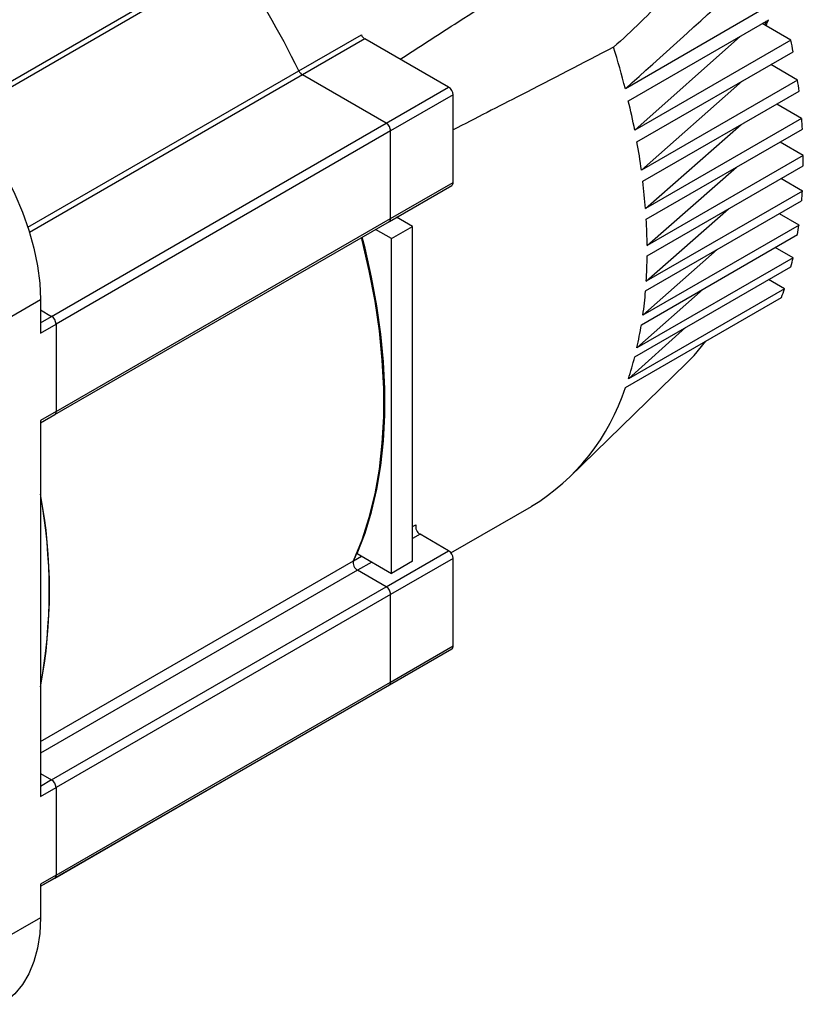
# Model space of a CAD drawing. Header units: millimetres. Extents: x 32176 to 33823, y 9936 to 11145.
# Tile 41 of 43: x 33523 to 33648, y 10868 to 11025. Entities that reach past the tile are written whole.
import ezdxf

# ---------------------------------------------------------------- set-up
doc = ezdxf.new("R2010")
doc.units = ezdxf.units.MM

msp = doc.modelspace()

# ---------------------------------------------------------------- linework, layer by layer
at = {"color": 7, "linetype": 'Continuous', "lineweight": 25}
for p, q in [((33513.89, 11010.08), (33557.13, 11035.04)), ((33557.4, 11034.25), (33514.46, 11009.46)), ((33641.71, 11026.45), (33619.44, 11013.59)), ((33619.91, 11011.68), (33642.18, 11024.54)), ((33645.68, 11021.3), (33641.12, 11023.93)), ((33567.69, 11016.43), (33577.59, 11022.14)), ((33620.93, 11007.01), (33637.7, 11021.95)), ((33578.14, 11021.51), (33568.24, 11015.8)), ((33591.43, 11013.84), (33578.14, 11021.51)), ((33645.68, 11021.3), (33620.93, 11007.01)), ((33621.27, 11005.18), (33646.02, 11019.47)), ((33646.74, 11014.97), (33642.49, 11017.42)), ((33524.75, 10991.64), (33567.69, 11016.43)), ((33568.24, 11015.8), (33525, 10990.83)), ((33581.53, 11008.13), (33568.24, 11015.8)), ((33646.74, 11014.97), (33621.99, 11000.68)), ((33621.99, 11000.68), (33638.01, 11014.84)), ((33581.53, 11008.13), (33591.43, 11013.84)), ((33592.13, 11012.62), (33582.23, 11006.9)), ((33592.13, 10998.74), (33592.13, 11012.62)), ((33622.21, 10998.92), (33646.96, 11013.21)), ((33647.38, 11008.88), (33643.43, 11011.17)), ((33528.49, 10977.51), (33581.53, 11008.13)), ((33647.38, 11008.88), (33622.64, 10994.59)), ((33622.64, 10994.59), (33637.78, 11007.91)), ((33582.23, 11006.9), (33529.2, 10976.29)), ((33582.23, 10993.02), (33582.23, 11006.9)), ((33622.75, 10992.9), (33647.5, 11007.18)), ((33647.64, 11003.02), (33643.96, 11005.14)), ((33647.64, 11003.02), (33622.89, 10988.73)), ((33622.89, 10987.1), (33647.64, 11001.39)), ((33622.89, 10988.73), (33637.03, 11001.14)), ((33582.23, 10993.02), (33592.13, 10998.74)), ((33647.5, 10997.38), (33644.1, 10999.35)), ((33582.03, 10992.56), (33591.93, 10998.28)), ((33647.5, 10997.38), (33622.75, 10983.1)), ((33622.64, 10981.53), (33647.38, 10995.82)), ((33622.75, 10983.1), (33635.77, 10994.54)), ((33528.99, 10961.95), (33582.03, 10992.56)), ((33529.2, 10962.41), (33582.23, 10993.02)), ((33585.7, 10991.76), (33583.16, 10993.22)), ((33646.96, 10991.98), (33643.85, 10993.78)), ((33582.37, 10989.84), (33579.84, 10991.3)), ((33582.37, 10989.84), (33585.7, 10991.76)), ((33585.7, 10938.68), (33585.7, 10991.76)), ((33646.96, 10991.98), (33622.21, 10977.69)), ((33582.37, 10936.76), (33582.37, 10989.84)), ((33621.99, 10976.19), (33646.74, 10990.48)), ((33622.21, 10977.69), (33634.01, 10988.1)), ((33646.02, 10986.8), (33643.2, 10988.43)), ((33646.02, 10986.8), (33621.27, 10972.52)), ((33620.93, 10971.08), (33645.68, 10985.37)), ((33644.66, 10981.88), (33642.14, 10983.33)), ((33644.66, 10981.88), (33619.91, 10967.59)), ((33621.27, 10972.52), (33631.75, 10981.82)), ((33514.35, 10973.02), (33526.73, 10980.17)), ((33526.73, 10980.17), (33526.73, 10974.86)), ((33619.44, 10966.23), (33644.19, 10980.52)), ((33526.73, 10978.53), (33528.49, 10977.51)), ((33526.73, 10976.49), (33528.49, 10977.51)), ((33526.73, 10974.86), (33529.2, 10976.29)), ((33529.2, 10976.29), (33529.2, 10962.41)), ((33619.91, 10967.59), (33628.96, 10975.72)), ((33610.54, 10951.94), (33629.13, 10970.1)), ((33529.2, 10962.41), (33526.73, 10960.98)), ((33526.73, 10960.64), (33528.99, 10961.95)), ((33526.73, 10960.98), (33526.73, 10901.37)), ((33591.79, 10940.02), (33604.56, 10947.39)), ((33585.7, 10944.17), (33586.24, 10944.48)), ((33586.89, 10942.97), (33585.7, 10942.29)), ((33591.43, 10940.35), (33586.89, 10942.97)), ((33576.34, 10938.77), (33577.62, 10939.51)), ((33576.94, 10939.9), (33582.37, 10936.76)), ((33581.53, 10934.64), (33591.43, 10940.35)), ((33526.73, 10910.13), (33576.34, 10938.77)), ((33579.25, 10938.56), (33576.99, 10937.26)), ((33592.13, 10939.13), (33582.23, 10933.41)), ((33585.7, 10938.68), (33582.37, 10936.76)), ((33592.13, 10925.25), (33592.13, 10939.13)), ((33576.99, 10937.26), (33526.73, 10908.24)), ((33581.53, 10934.64), (33576.99, 10937.26)), ((33528.49, 10904.02), (33581.53, 10934.64)), ((33582.23, 10933.41), (33529.2, 10902.8)), ((33582.23, 10919.53), (33582.23, 10933.41)), ((33582.23, 10919.53), (33592.13, 10925.25)), ((33582.03, 10919.07), (33591.93, 10924.79)), ((33528.99, 10888.46), (33582.03, 10919.07)), ((33529.2, 10888.92), (33582.23, 10919.53)), ((33556.92, 10904.58), (33566.82, 10910.29)), ((33566.87, 10910.32), (33566.82, 10910.29)), ((33526.73, 10905.04), (33528.49, 10904.02)), ((33526.73, 10887.15), (33556.92, 10904.58)), ((33528.49, 10904.02), (33526.73, 10903)), ((33556.97, 10904.61), (33556.92, 10904.58)), ((33526.73, 10901.37), (33529.2, 10902.8)), ((33529.2, 10902.8), (33529.2, 10888.92)), ((33529.2, 10888.92), (33526.73, 10887.49)), ((33526.73, 10887.15), (33528.99, 10888.46)), ((33526.73, 10887.49), (33526.73, 10882.18)), ((33526.73, 10882.18), (33514.35, 10875.04))]:
    msp.add_line(p, q, dxfattribs=at)
at = {"color": 7, "linetype": 'Continuous', "lineweight": 25, "flags": 128}
for points in [[(33641.76, 11024.29), (33641.52, 11023.72), (33641.51, 11023.7)], [(33505.51, 11016.91), (33507.73, 11015.49), (33509.92, 11013.83), (33512.07, 11011.92), (33514.14, 11009.81), (33516.12, 11007.5), (33517.98, 11005.03), (33519.71, 11002.42), (33521.28, 10999.7), (33522.67, 10996.9), (33523.88, 10994.05), (33524.89, 10991.19), (33525.69, 10988.33), (33526.26, 10985.53), (33526.61, 10982.79), (33526.73, 10980.17)], [(33576.34, 10938.77), (33577.7, 10942.09), (33578.84, 10945.63), (33579.76, 10949.36), (33580.45, 10953.29), (33580.91, 10957.39), (33581.14, 10961.65), (33581.14, 10966.05), (33580.91, 10970.57), (33580.45, 10975.2), (33579.76, 10979.93), (33578.84, 10984.73), (33577.7, 10989.58), (33577.59, 10990)], [(33577.59, 10990), (33577.7, 10989.58), (33578.84, 10984.73), (33579.76, 10979.93), (33580.45, 10975.2), (33580.91, 10970.57), (33581.14, 10966.05), (33581.14, 10961.65), (33580.91, 10957.39), (33580.45, 10953.29), (33579.76, 10949.36), (33578.84, 10945.63), (33577.7, 10942.09), (33576.34, 10938.77)], [(33576.94, 10939.9), (33578.17, 10943.12), (33579.21, 10946.53), (33580.04, 10950.12), (33580.66, 10953.87), (33581.08, 10957.78), (33581.29, 10961.84), (33581.29, 10966.02), (33581.08, 10970.31), (33580.66, 10974.7), (33580.04, 10979.18), (33579.21, 10983.73), (33578.17, 10988.33), (33577.73, 10990.08)], [(33629.13, 10970.1), (33630.32, 10971.33), (33632.19, 10973.59)], [(33556.92, 10904.58), (33556.92, 10904.58), (33556.97, 10904.61)], [(33526.73, 10882.18), (33526.61, 10879.69), (33526.26, 10877.36), (33525.69, 10875.21), (33524.89, 10873.28), (33523.88, 10871.57), (33522.67, 10870.12), (33521.28, 10868.94), (33520.51, 10868.45)]]:
    msp.add_lwpolyline(points, dxfattribs=at)
at = {"color": 7, "linetype": 'Continuous', "lineweight": 25}
for centre, radius, start, end in [((33430.45, 10949.07), 152.87, 26.1412, 33.8588), ((33578.94, 11022.77), 1.49, 204.9831, 237.7074), ((33533.93, 10999.28), 113.9, 10.2071, 11.1452), ((33494, 10981.44), 129.49, 14.3751, 17.4103), ((33569.04, 11017.06), 1.49, 204.9831, 237.7074), ((33543.96, 11000.87), 103.74, 6.8289, 7.8111), ((33590.6, 11012.55), 1.54, 2.6055, 57.3945), ((33504.31, 10984.02), 118.86, 11.1548, 13.4595), ((33580.7, 11006.83), 1.54, 2.6055, 57.3945), ((33554.14, 11001.87), 93.51, 3.26, 4.3027), ((33514.16, 10985.87), 108.84, 7.8224, 10.2182), ((33564.19, 11002.2), 83.45, 359.4393, 0.5607), ((33591.66, 10998.68), 0.48, 304.0564, 7.2558), ((33524.3, 10987.17), 98.61, 4.3159, 6.842), ((33573.86, 11001.87), 73.78, 355.2967, 356.5178), ((33581.74, 10992.97), 0.493, 305.0133, 6.2988), ((33581.76, 10992.96), 0.48, 304.0564, 7.2558), ((33534.46, 10987.84), 88.43, 0.5761, 3.2754), ((33582.89, 11000.87), 64.68, 350.7499, 352.0957), ((33544.35, 10987.84), 78.54, 356.5359, 359.4573), ((33591.09, 10999.28), 56.33, 345.7017, 347.2017), ((33553.73, 10987.17), 69.14, 352.1168, 355.3177), ((33598.26, 10997.2), 48.86, 340.0371, 341.726), ((33527.66, 10976.22), 1.54, 2.6055, 57.3945), ((33562.37, 10985.87), 60.39, 347.2263, 350.7745), ((33570.08, 10984.02), 52.47, 341.7543, 345.73), ((33586.64, 10976.84), 34.47, 301.3209, 342.0676), ((33528.72, 10962.35), 0.48, 304.0564, 7.2558), ((33528.71, 10962.35), 0.493, 305.0133, 6.2988), ((33446.43, 10934.03), 81.74, 349.2287, 10.7713), ((33443.9, 10934.03), 84.22, 349.55, 10.45), ((33587.59, 10944.17), 1.39, 167.0403, 239.754), ((33590.6, 10939.06), 1.54, 2.6055, 57.3945), ((33577.69, 10938.45), 1.39, 167.0403, 239.754), ((33580.7, 10933.34), 1.54, 2.6055, 57.3945), ((33591.64, 10925.19), 0.493, 305.0133, 6.2988), ((33581.74, 10919.48), 0.493, 305.0133, 6.2988), ((33581.76, 10919.47), 0.48, 304.0564, 7.2558), ((33527.66, 10902.73), 1.54, 2.6055, 57.3945), ((33528.72, 10888.86), 0.48, 304.0564, 7.2558), ((33528.71, 10888.86), 0.493, 305.0133, 6.2988)]:
    msp.add_arc(centre, radius, start, end, dxfattribs=at)
for points, knots in [([(33611.47, 11036.14), (33613.09, 11036.97), (33614.74, 11037.75), (33618.07, 11039.19), (33619.75, 11039.84), (33622.33, 11040.67), (33623.19, 11040.93), (33624.94, 11041.35), (33625.83, 11041.53), (33627.17, 11041.68), (33627.63, 11041.72), (33628.53, 11041.73), (33628.99, 11041.71), (33629.68, 11041.6), (33629.91, 11041.55), (33630.36, 11041.42), (33630.59, 11041.33), (33631.04, 11041.09), (33631.26, 11040.94), (33631.56, 11040.63), (33631.65, 11040.51), (33631.82, 11040.24), (33631.9, 11040.1), (33632.01, 11039.78), (33632.05, 11039.61), (33632.11, 11039.28), (33632.12, 11039.1), (33632.12, 11038.6), (33632.08, 11038.27), (33631.95, 11037.65), (33631.87, 11037.36), (33631.67, 11036.79), (33631.57, 11036.52), (33631.34, 11035.99), (33631.21, 11035.73), (33630.96, 11035.22), (33630.83, 11034.98), (33630.42, 11034.26), (33630.13, 11033.8), (33629.25, 11032.46), (33628.62, 11031.62), (33627.34, 11030), (33626.68, 11029.21), (33624.66, 11026.94), (33623.27, 11025.51), (33620.45, 11022.77), (33619.01, 11021.46), (33617.56, 11020.18)], [0, 0, 0, 0, 0.125, 0.125, 0.25, 0.25, 0.3125, 0.3125, 0.375, 0.375, 0.40625, 0.40625, 0.4375, 0.4375, 0.453125, 0.453125, 0.46875, 0.46875, 0.484375, 0.484375, 0.492188, 0.492188, 0.5, 0.5, 0.507813, 0.507813, 0.515625, 0.515625, 0.53125, 0.53125, 0.546875, 0.546875, 0.5625, 0.5625, 0.578125, 0.578125, 0.59375, 0.59375, 0.625, 0.625, 0.6875, 0.6875, 0.75, 0.75, 0.875, 0.875, 1, 1, 1, 1]), ([(33583.75, 11018.27), (33586.63, 11020.13), (33595.86, 11026.1), (33605.1, 11032.05), (33611.47, 11036.14)], [0, 0, 0, 0, 0.3116385, 1, 1, 1, 1]), ([(33641.72, 11023.58), (33641.73, 11023.6), (33641.88, 11023.88), (33641.99, 11024.2), (33642.1, 11024.49)], [0, 0, 0, 0, 0.068558, 1, 1, 1, 1]), ([(33617.56, 11020.18), (33612.67, 11017.65), (33604.2, 11013.27), (33595.72, 11008.91), (33592.13, 11007.07)], [0, 0, 0, 0, 0.577269, 1, 1, 1, 1])]:
    msp.add_open_spline(points, degree=3, knots=knots, dxfattribs=at)
msp.add_open_spline([(33619.44, 11013.59), (33625.24, 11018.81), (33631.04, 11024.04), (33636.82, 11029.27)], degree=3, dxfattribs=at)

doc.saveas('drawing.dxf')
